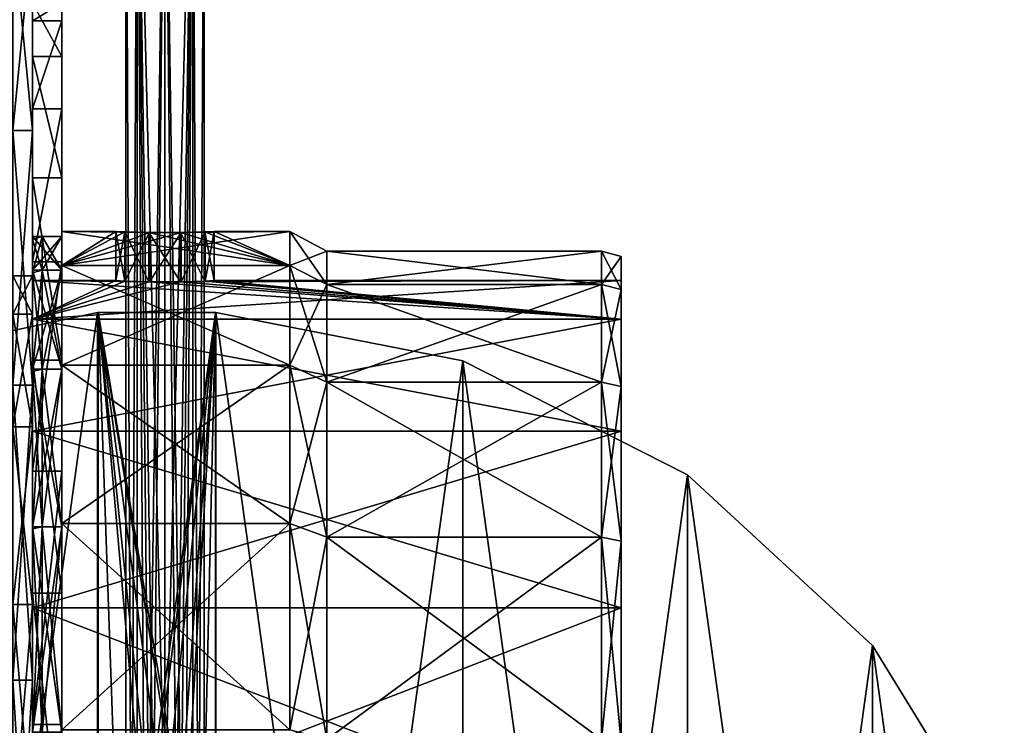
# Model space of a CAD drawing. Extents: x -1448 to 108, y -535 to 375.
# Tile 117 of 147: x 1 to 101, y 51 to 123. Entities that reach past the tile are written whole.
import ezdxf

# ---------------------------------------------------------------- set-up
doc = ezdxf.new("R2010")
doc.units = 0
doc.header["$LTSCALE"] = 33.374815
for name, color, linetype in [('101', 7, 'CONTINUOUS'), ('102', 7, 'CONTINUOUS'), ('103', 7, 'CONTINUOUS'), ('104', 7, 'CONTINUOUS'), ('105', 7, 'CONTINUOUS'), ('106', 7, 'CONTINUOUS'), ('107', 7, 'CONTINUOUS'), ('108', 7, 'CONTINUOUS'), ('109', 7, 'CONTINUOUS'), ('110', 7, 'CONTINUOUS'), ('111', 7, 'CONTINUOUS'), ('112', 7, 'CONTINUOUS'), ('113', 7, 'CONTINUOUS'), ('114', 7, 'CONTINUOUS'), ('115', 7, 'CONTINUOUS'), ('116', 7, 'CONTINUOUS'), ('117', 7, 'CONTINUOUS'), ('1174', 7, 'CONTINUOUS'), ('1175', 7, 'CONTINUOUS'), ('1177', 7, 'CONTINUOUS'), ('118', 7, 'CONTINUOUS'), ('119', 7, 'CONTINUOUS'), ('1198', 7, 'CONTINUOUS'), ('320', 7, 'CONTINUOUS'), ('321', 7, 'CONTINUOUS'), ('322', 7, 'CONTINUOUS'), ('323', 7, 'CONTINUOUS'), ('324', 7, 'CONTINUOUS'), ('325', 7, 'CONTINUOUS'), ('327', 7, 'CONTINUOUS'), ('328', 7, 'CONTINUOUS'), ('338', 7, 'CONTINUOUS'), ('339', 7, 'CONTINUOUS'), ('344', 7, 'CONTINUOUS'), ('346', 7, 'CONTINUOUS'), ('347', 7, 'CONTINUOUS'), ('348', 7, 'CONTINUOUS'), ('350', 7, 'CONTINUOUS')]:
    doc.layers.add(name, color=color, linetype=linetype)

msp = doc.modelspace()

# ---------------------------------------------------------------- linework, layer by layer
at = {"layer": '101', "color": 7, "linetype": 'CONTINUOUS'}
for points in [[(5, 98.04, -26.27), (5, 101.5), (28.24, 98.04, -26.27), (5, 98.04, -26.27)], [(28.24, 98.04, -26.27), (5, 101.5), (13.86, 101.39, -4.72), (28.24, 98.04, -26.27)], [(13.86, 101.39, -4.72), (5, 101.5), (11.41, 101.46, -2.88), (13.86, 101.39, -4.72)], [(11.41, 101.46, -2.88), (5, 101.5), (10.5, 101.5), (11.41, 101.46, -2.88)], [(17.08, 101.39, -4.74), (28.24, 98.04, -26.27), (13.86, 101.39, -4.72), (17.08, 101.39, -4.74)], [(19.57, 101.46, -2.91), (28.24, 98.04, -26.27), (17.08, 101.39, -4.74), (19.57, 101.46, -2.91)], [(20.5, 101.5), (28.24, 98.04, -26.27), (19.57, 101.46, -2.91), (20.5, 101.5)], [(28.24, 101.5), (28.24, 98.04, -26.27), (20.5, 101.5), (28.24, 101.5)], [(5, 87.9, -50.75), (5, 98.04, -26.27), (28.24, 87.9, -50.75), (5, 87.9, -50.75)], [(28.24, 87.9, -50.75), (5, 98.04, -26.27), (28.24, 98.04, -26.27), (28.24, 87.9, -50.75)], [(5, 71.77, -71.77), (5, 87.9, -50.75), (28.24, 71.77, -71.77), (5, 71.77, -71.77)], [(28.24, 71.77, -71.77), (5, 87.9, -50.75), (28.24, 87.9, -50.75), (28.24, 71.77, -71.77)], [(5, 50.75, -87.9), (5, 71.77, -71.77), (28.24, 50.75, -87.9), (5, 50.75, -87.9)], [(28.24, 50.75, -87.9), (5, 71.77, -71.77), (28.24, 71.77, -71.77), (28.24, 50.75, -87.9)]]:
    msp.add_3dface(points, dxfattribs=at)
at = {"layer": '102', "color": 7, "linetype": 'CONTINUOUS'}
for points in [[(2, 96.5), (2, 92.59, 27.19), (2, 100.73), (2, 96.5)], [(2, 96.5), (2, 100.73), (2, 97.3, -26.07), (2, 96.5)], [(2, 100.73), (2, 92.59, 27.19), (2, 97.3, 26.07), (2, 100.73)], [(2, 92.59, -27.19), (2, 96.5), (2, 97.3, -26.07), (2, 92.59, -27.19)], [(2, 87.24, -50.37), (2, 92.59, -27.19), (2, 97.3, -26.07), (2, 87.24, -50.37)], [(2, 97.3, 26.07), (2, 92.59, 27.19), (2, 87.24, 50.37), (2, 97.3, 26.07)], [(2, 81.18, -52.17), (2, 92.59, -27.19), (2, 87.24, -50.37), (2, 81.18, -52.17)], [(2, 92.59, 27.19), (2, 81.18, 52.17), (2, 87.24, 50.37), (2, 92.59, 27.19)], [(2, 71.23, -71.23), (2, 81.18, -52.17), (2, 87.24, -50.37), (2, 71.23, -71.23)], [(2, 87.24, 50.37), (2, 81.18, 52.17), (2, 71.23, 71.23), (2, 87.24, 50.37)], [(2, 63.19, -72.93), (2, 81.18, -52.17), (2, 71.23, -71.23), (2, 63.19, -72.93)], [(2, 81.18, 52.17), (2, 63.19, 72.93), (2, 71.23, 71.23), (2, 81.18, 52.17)], [(2, 50.37, -87.24), (2, 63.19, -72.93), (2, 71.23, -71.23), (2, 50.37, -87.24)], [(2, 71.23, 71.23), (2, 63.19, 72.93), (2, 50.37, 87.24), (2, 71.23, 71.23)], [(2, 40.09, -87.78), (2, 63.19, -72.93), (2, 50.37, -87.24), (2, 40.09, -87.78)], [(2, 63.19, 72.93), (2, 40.09, 87.78), (2, 50.37, 87.24), (2, 63.19, 72.93)]]:
    msp.add_3dface(points, dxfattribs=at)
at = {"layer": '103', "color": 7, "linetype": 'CONTINUOUS'}
for points in [[(2, 96.5), (2, 92.59, -27.19), (10.5, 96.5), (2, 96.5)], [(62, 96.5), (2, 92.59, -27.19), (62, 92.59, -27.19), (62, 96.5)], [(2, 92.59, -27.19), (62, 96.5), (17.08, 96.38, -4.74), (2, 92.59, -27.19)], [(10.5, 96.5), (2, 92.59, -27.19), (11.41, 96.46, -2.88), (10.5, 96.5)], [(11.41, 96.46, -2.88), (2, 92.59, -27.19), (13.86, 96.38, -4.72), (11.41, 96.46, -2.88)], [(13.86, 96.38, -4.72), (2, 92.59, -27.19), (17.08, 96.38, -4.74), (13.86, 96.38, -4.72)], [(17.08, 96.38, -4.74), (62, 96.5), (19.57, 96.46, -2.91), (17.08, 96.38, -4.74)], [(62, 96.5), (20.5, 96.5), (19.57, 96.46, -2.91), (62, 96.5)], [(2, 92.59, -27.19), (2, 81.18, -52.17), (62, 92.59, -27.19), (2, 92.59, -27.19)], [(62, 92.59, -27.19), (2, 81.18, -52.17), (62, 81.18, -52.17), (62, 92.59, -27.19)], [(2, 81.18, -52.17), (2, 63.19, -72.93), (62, 81.18, -52.17), (2, 81.18, -52.17)], [(62, 81.18, -52.17), (2, 63.19, -72.93), (62, 63.19, -72.93), (62, 81.18, -52.17)], [(2, 63.19, -72.93), (2, 40.09, -87.78), (62, 63.19, -72.93), (2, 63.19, -72.93)], [(62, 63.19, -72.93), (2, 40.09, -87.78), (62, 40.09, -87.78), (62, 63.19, -72.93)]]:
    msp.add_3dface(points, dxfattribs=at)
at = {"layer": '104', "color": 7, "linetype": 'CONTINUOUS'}
for points in [[(62, 96.5), (62, 92.59, -27.19), (62, 98.96), (62, 96.5)], [(62, 96.5), (62, 98.96), (62, 95.59, 25.61), (62, 96.5)], [(62, 98.96), (62, 92.59, -27.19), (62, 95.59, -25.61), (62, 98.96)], [(62, 92.59, 27.19), (62, 96.5), (62, 95.59, 25.61), (62, 92.59, 27.19)], [(62, 95.59, -25.61), (62, 92.59, -27.19), (62, 85.71, -49.48), (62, 95.59, -25.61)], [(62, 85.71, 49.48), (62, 92.59, 27.19), (62, 95.59, 25.61), (62, 85.71, 49.48)], [(62, 92.59, -27.19), (62, 81.18, -52.17), (62, 85.71, -49.48), (62, 92.59, -27.19)], [(62, 81.18, 52.17), (62, 92.59, 27.19), (62, 85.71, 49.48), (62, 81.18, 52.17)], [(62, 85.71, -49.48), (62, 81.18, -52.17), (62, 69.98, -69.98), (62, 85.71, -49.48)], [(62, 69.98, 69.98), (62, 81.18, 52.17), (62, 85.71, 49.48), (62, 69.98, 69.98)], [(62, 81.18, -52.17), (62, 63.19, -72.93), (62, 69.98, -69.98), (62, 81.18, -52.17)], [(62, 63.19, 72.93), (62, 81.18, 52.17), (62, 69.98, 69.98), (62, 63.19, 72.93)], [(62, 69.98, -69.98), (62, 63.19, -72.93), (62, 49.48, -85.71), (62, 69.98, -69.98)], [(62, 49.48, 85.71), (62, 63.19, 72.93), (62, 69.98, 69.98), (62, 49.48, 85.71)], [(62, 63.19, -72.93), (62, 40.09, -87.78), (62, 49.48, -85.71), (62, 63.19, -72.93)], [(62, 40.09, 87.78), (62, 63.19, 72.93), (62, 49.48, 85.71), (62, 40.09, 87.78)]]:
    msp.add_3dface(points, dxfattribs=at)
at = {"layer": '105', "color": 7, "linetype": 'CONTINUOUS'}
for points in [[(10.5, 101.5), (5, 101.5), (5, 98.04, 26.27), (10.5, 101.5)], [(5, 98.04, 26.27), (28.24, 101.5), (17.15, 101.39, 4.72), (5, 98.04, 26.27)], [(28.24, 101.5), (5, 98.04, 26.27), (28.24, 98.04, 26.27), (28.24, 101.5)], [(10.5, 101.5), (5, 98.04, 26.27), (11.43, 101.46, 2.91), (10.5, 101.5)], [(11.43, 101.46, 2.91), (5, 98.04, 26.27), (13.92, 101.39, 4.74), (11.43, 101.46, 2.91)], [(13.92, 101.39, 4.74), (5, 98.04, 26.27), (17.15, 101.39, 4.72), (13.92, 101.39, 4.74)], [(17.15, 101.39, 4.72), (28.24, 101.5), (19.59, 101.46, 2.88), (17.15, 101.39, 4.72)], [(28.24, 101.5), (20.5, 101.5), (19.59, 101.46, 2.88), (28.24, 101.5)], [(5, 98.04, 26.27), (5, 87.9, 50.75), (28.24, 98.04, 26.27), (5, 98.04, 26.27)], [(28.24, 98.04, 26.27), (5, 87.9, 50.75), (28.24, 87.9, 50.75), (28.24, 98.04, 26.27)], [(5, 87.9, 50.75), (5, 71.77, 71.77), (28.24, 87.9, 50.75), (5, 87.9, 50.75)], [(28.24, 87.9, 50.75), (5, 71.77, 71.77), (28.24, 71.77, 71.77), (28.24, 87.9, 50.75)], [(5, 71.77, 71.77), (5, 50.75, 87.9), (28.24, 71.77, 71.77), (5, 71.77, 71.77)], [(28.24, 71.77, 71.77), (5, 50.75, 87.9), (28.24, 50.75, 87.9), (28.24, 71.77, 71.77)]]:
    msp.add_3dface(points, dxfattribs=at)
at = {"layer": '106', "color": 7, "linetype": 'CONTINUOUS'}
for points in [[(2, 92.59, 27.19), (2, 96.5), (62, 92.59, 27.19), (2, 92.59, 27.19)], [(2, 96.5), (10.5, 96.5), (11.43, 96.46, 2.91), (2, 96.5)], [(62, 92.59, 27.19), (2, 96.5), (13.92, 96.38, 4.74), (62, 92.59, 27.19)], [(13.92, 96.38, 4.74), (2, 96.5), (11.43, 96.46, 2.91), (13.92, 96.38, 4.74)], [(17.15, 96.38, 4.72), (62, 92.59, 27.19), (13.92, 96.38, 4.74), (17.15, 96.38, 4.72)], [(19.59, 96.46, 2.88), (62, 92.59, 27.19), (17.15, 96.38, 4.72), (19.59, 96.46, 2.88)], [(20.5, 96.5), (62, 92.59, 27.19), (19.59, 96.46, 2.88), (20.5, 96.5)], [(20.5, 96.5), (62, 96.5), (62, 92.59, 27.19), (20.5, 96.5)], [(2, 81.18, 52.17), (2, 92.59, 27.19), (62, 81.18, 52.17), (2, 81.18, 52.17)], [(2, 92.59, 27.19), (62, 92.59, 27.19), (62, 81.18, 52.17), (2, 92.59, 27.19)], [(2, 63.19, 72.93), (2, 81.18, 52.17), (62, 63.19, 72.93), (2, 63.19, 72.93)], [(2, 81.18, 52.17), (62, 81.18, 52.17), (62, 63.19, 72.93), (2, 81.18, 52.17)], [(2, 40.09, 87.78), (2, 63.19, 72.93), (62, 40.09, 87.78), (2, 40.09, 87.78)], [(2, 63.19, 72.93), (62, 63.19, 72.93), (62, 40.09, 87.78), (2, 63.19, 72.93)]]:
    msp.add_3dface(points, dxfattribs=at)
at = {"layer": '107', "color": 7, "linetype": 'CONTINUOUS'}
for points in [[(32, 96.11, -25.75), (32, 99.5), (60, 96.11, -25.75), (32, 96.11, -25.75)], [(60, 96.11, -25.75), (32, 99.5), (60, 99.5), (60, 96.11, -25.75)], [(32, 86.17, -49.75), (32, 96.11, -25.75), (60, 86.17, -49.75), (32, 86.17, -49.75)], [(60, 86.17, -49.75), (32, 96.11, -25.75), (60, 96.11, -25.75), (60, 86.17, -49.75)], [(32, 70.36, -70.36), (32, 86.17, -49.75), (60, 70.36, -70.36), (32, 70.36, -70.36)], [(60, 70.36, -70.36), (32, 86.17, -49.75), (60, 86.17, -49.75), (60, 70.36, -70.36)], [(32, 49.75, -86.17), (32, 70.36, -70.36), (60, 49.75, -86.17), (32, 49.75, -86.17)], [(60, 49.75, -86.17), (32, 70.36, -70.36), (60, 70.36, -70.36), (60, 49.75, -86.17)]]:
    msp.add_3dface(points, dxfattribs=at)
at = {"layer": '108', "color": 7, "linetype": 'CONTINUOUS'}
for points in [[(62, 98.96), (62, 95.59, -25.61), (60, 99.5), (62, 98.96)], [(62, 95.59, -25.61), (60, 96.11, -25.75), (60, 99.5), (62, 95.59, -25.61)], [(62, 95.59, -25.61), (62, 85.71, -49.48), (60, 96.11, -25.75), (62, 95.59, -25.61)], [(62, 85.71, -49.48), (60, 86.17, -49.75), (60, 96.11, -25.75), (62, 85.71, -49.48)], [(62, 85.71, -49.48), (62, 69.98, -69.98), (60, 86.17, -49.75), (62, 85.71, -49.48)], [(62, 69.98, -69.98), (60, 70.36, -70.36), (60, 86.17, -49.75), (62, 69.98, -69.98)], [(62, 69.98, -69.98), (62, 49.48, -85.71), (60, 70.36, -70.36), (62, 69.98, -69.98)], [(62, 49.48, -85.71), (60, 49.75, -86.17), (60, 70.36, -70.36), (62, 49.48, -85.71)]]:
    msp.add_3dface(points, dxfattribs=at)
at = {"layer": '109', "color": 7, "linetype": 'CONTINUOUS'}
for points in [[(60, 99.5), (32, 99.5), (32, 96.11, 25.75), (60, 99.5)], [(60, 99.5), (32, 96.11, 25.75), (60, 96.11, 25.75), (60, 99.5)], [(32, 96.11, 25.75), (32, 86.17, 49.75), (60, 96.11, 25.75), (32, 96.11, 25.75)], [(60, 96.11, 25.75), (32, 86.17, 49.75), (60, 86.17, 49.75), (60, 96.11, 25.75)], [(32, 86.17, 49.75), (32, 70.36, 70.36), (60, 86.17, 49.75), (32, 86.17, 49.75)], [(60, 86.17, 49.75), (32, 70.36, 70.36), (60, 70.36, 70.36), (60, 86.17, 49.75)], [(32, 70.36, 70.36), (32, 49.75, 86.17), (60, 70.36, 70.36), (32, 70.36, 70.36)], [(60, 70.36, 70.36), (32, 49.75, 86.17), (60, 49.75, 86.17), (60, 70.36, 70.36)]]:
    msp.add_3dface(points, dxfattribs=at)
at = {"layer": '110', "color": 7, "linetype": 'CONTINUOUS'}
for points in [[(62, 98.96), (60, 99.5), (60, 96.11, 25.75), (62, 98.96)], [(62, 95.59, 25.61), (62, 98.96), (60, 96.11, 25.75), (62, 95.59, 25.61)], [(62, 95.59, 25.61), (60, 96.11, 25.75), (60, 86.17, 49.75), (62, 95.59, 25.61)], [(62, 85.71, 49.48), (62, 95.59, 25.61), (60, 86.17, 49.75), (62, 85.71, 49.48)], [(62, 85.71, 49.48), (60, 86.17, 49.75), (60, 70.36, 70.36), (62, 85.71, 49.48)], [(62, 69.98, 69.98), (62, 85.71, 49.48), (60, 70.36, 70.36), (62, 69.98, 69.98)], [(62, 69.98, 69.98), (60, 70.36, 70.36), (60, 49.75, 86.17), (62, 69.98, 69.98)], [(62, 49.48, 85.71), (62, 69.98, 69.98), (60, 49.75, 86.17), (62, 49.48, 85.71)]]:
    msp.add_3dface(points, dxfattribs=at)
at = {"layer": '111', "color": 7, "linetype": 'CONTINUOUS'}
for points in [[(10.5, 96.5), (10.5, 101.5), (11.43, 101.46, 2.91), (10.5, 96.5)], [(10.5, 96.5), (11.43, 101.46, 2.91), (11.43, 96.46, 2.91), (10.5, 96.5)], [(11.43, 101.46, 2.91), (13.92, 101.39, 4.74), (11.43, 96.46, 2.91), (11.43, 101.46, 2.91)], [(13.92, 101.39, 4.74), (13.92, 96.38, 4.74), (11.43, 96.46, 2.91), (13.92, 101.39, 4.74)], [(13.92, 101.39, 4.74), (17.15, 101.39, 4.72), (13.92, 96.38, 4.74), (13.92, 101.39, 4.74)], [(17.15, 101.39, 4.72), (17.15, 96.38, 4.72), (13.92, 96.38, 4.74), (17.15, 101.39, 4.72)], [(17.15, 101.39, 4.72), (19.59, 101.46, 2.88), (17.15, 96.38, 4.72), (17.15, 101.39, 4.72)], [(19.59, 101.46, 2.88), (19.59, 96.46, 2.88), (17.15, 96.38, 4.72), (19.59, 101.46, 2.88)], [(20.5, 101.5), (20.5, 96.5), (19.59, 96.46, 2.88), (20.5, 101.5)], [(19.59, 101.46, 2.88), (20.5, 101.5), (19.59, 96.46, 2.88), (19.59, 101.46, 2.88)]]:
    msp.add_3dface(points, dxfattribs=at)
at = {"layer": '112', "color": 7, "linetype": 'CONTINUOUS'}
for points in [[(11.41, 101.46, -2.88), (10.5, 101.5), (11.41, 96.46, -2.88), (11.41, 101.46, -2.88)], [(10.5, 101.5), (10.5, 96.5), (11.41, 96.46, -2.88), (10.5, 101.5)], [(13.86, 101.39, -4.72), (11.41, 101.46, -2.88), (13.86, 96.38, -4.72), (13.86, 101.39, -4.72)], [(11.41, 101.46, -2.88), (11.41, 96.46, -2.88), (13.86, 96.38, -4.72), (11.41, 101.46, -2.88)], [(17.08, 101.39, -4.74), (13.86, 101.39, -4.72), (17.08, 96.38, -4.74), (17.08, 101.39, -4.74)], [(13.86, 101.39, -4.72), (13.86, 96.38, -4.72), (17.08, 96.38, -4.74), (13.86, 101.39, -4.72)], [(19.57, 101.46, -2.91), (17.08, 101.39, -4.74), (19.57, 96.46, -2.91), (19.57, 101.46, -2.91)], [(17.08, 101.39, -4.74), (17.08, 96.38, -4.74), (19.57, 96.46, -2.91), (17.08, 101.39, -4.74)], [(20.5, 101.5), (19.57, 101.46, -2.91), (20.5, 96.5), (20.5, 101.5)], [(20.5, 96.5), (19.57, 101.46, -2.91), (19.57, 96.46, -2.91), (20.5, 96.5)]]:
    msp.add_3dface(points, dxfattribs=at)
at = {"layer": '113', "color": 7, "linetype": 'CONTINUOUS'}
for points in [[(28.24, 98.04, -26.27), (28.24, 101.5), (32, 96.11, -25.75), (28.24, 98.04, -26.27)], [(32, 96.11, -25.75), (28.24, 101.5), (32, 99.5), (32, 96.11, -25.75)], [(28.24, 87.9, -50.75), (28.24, 98.04, -26.27), (32, 86.17, -49.75), (28.24, 87.9, -50.75)], [(32, 86.17, -49.75), (28.24, 98.04, -26.27), (32, 96.11, -25.75), (32, 86.17, -49.75)], [(28.24, 71.77, -71.77), (28.24, 87.9, -50.75), (32, 70.36, -70.36), (28.24, 71.77, -71.77)], [(32, 70.36, -70.36), (28.24, 87.9, -50.75), (32, 86.17, -49.75), (32, 70.36, -70.36)], [(28.24, 50.75, -87.9), (28.24, 71.77, -71.77), (32, 49.75, -86.17), (28.24, 50.75, -87.9)], [(32, 49.75, -86.17), (28.24, 71.77, -71.77), (32, 70.36, -70.36), (32, 49.75, -86.17)]]:
    msp.add_3dface(points, dxfattribs=at)
at = {"layer": '114', "color": 7, "linetype": 'CONTINUOUS'}
for points in [[(28.24, 101.5), (28.24, 98.04, 26.27), (32, 99.5), (28.24, 101.5)], [(32, 99.5), (28.24, 98.04, 26.27), (32, 96.11, 25.75), (32, 99.5)], [(28.24, 98.04, 26.27), (28.24, 87.9, 50.75), (32, 96.11, 25.75), (28.24, 98.04, 26.27)], [(32, 96.11, 25.75), (28.24, 87.9, 50.75), (32, 86.17, 49.75), (32, 96.11, 25.75)], [(28.24, 87.9, 50.75), (28.24, 71.77, 71.77), (32, 86.17, 49.75), (28.24, 87.9, 50.75)], [(32, 86.17, 49.75), (28.24, 71.77, 71.77), (32, 70.36, 70.36), (32, 86.17, 49.75)], [(28.24, 71.77, 71.77), (28.24, 50.75, 87.9), (32, 70.36, 70.36), (28.24, 71.77, 71.77)], [(32, 70.36, 70.36), (28.24, 50.75, 87.9), (32, 49.75, 86.17), (32, 70.36, 70.36)]]:
    msp.add_3dface(points, dxfattribs=at)
at = {"layer": '115', "color": 7, "linetype": 'CONTINUOUS'}
for points in [[(3, 101), (3, 97.56, 26.14), (5, 101), (3, 101)], [(5, 101), (3, 97.56, 26.14), (5, 97.56, 26.14), (5, 101)], [(3, 97.56, 26.14), (3, 87.47, 50.5), (5, 97.56, 26.14), (3, 97.56, 26.14)], [(5, 97.56, 26.14), (3, 87.47, 50.5), (5, 87.47, 50.5), (5, 97.56, 26.14)], [(3, 87.47, 50.5), (3, 71.42, 71.42), (5, 87.47, 50.5), (3, 87.47, 50.5)], [(5, 87.47, 50.5), (3, 71.42, 71.42), (5, 71.42, 71.42), (5, 87.47, 50.5)], [(3, 71.42, 71.42), (3, 50.5, 87.47), (5, 71.42, 71.42), (3, 71.42, 71.42)], [(5, 71.42, 71.42), (3, 50.5, 87.47), (5, 50.5, 87.47), (5, 71.42, 71.42)]]:
    msp.add_3dface(points, dxfattribs=at)
at = {"layer": '116', "color": 7, "linetype": 'CONTINUOUS'}
for points in [[(5, 101.5), (5, 98.04, -26.27), (5, 101), (5, 101.5)], [(5, 98.04, 26.27), (5, 101.5), (5, 97.56, 26.14), (5, 98.04, 26.27)], [(5, 101.5), (5, 101), (5, 97.56, 26.14), (5, 101.5)], [(5, 101), (5, 98.04, -26.27), (5, 97.56, -26.14), (5, 101)], [(5, 98.04, -26.27), (5, 87.9, -50.75), (5, 87.47, -50.5), (5, 98.04, -26.27)], [(5, 97.56, -26.14), (5, 98.04, -26.27), (5, 87.47, -50.5), (5, 97.56, -26.14)], [(5, 87.9, 50.75), (5, 98.04, 26.27), (5, 87.47, 50.5), (5, 87.9, 50.75)], [(5, 98.04, 26.27), (5, 97.56, 26.14), (5, 87.47, 50.5), (5, 98.04, 26.27)], [(5, 87.9, -50.75), (5, 71.77, -71.77), (5, 71.42, -71.42), (5, 87.9, -50.75)], [(5, 87.47, -50.5), (5, 87.9, -50.75), (5, 71.42, -71.42), (5, 87.47, -50.5)], [(5, 71.77, 71.77), (5, 87.9, 50.75), (5, 71.42, 71.42), (5, 71.77, 71.77)], [(5, 87.9, 50.75), (5, 87.47, 50.5), (5, 71.42, 71.42), (5, 87.9, 50.75)], [(5, 71.77, -71.77), (5, 50.75, -87.9), (5, 50.5, -87.47), (5, 71.77, -71.77)], [(5, 71.42, -71.42), (5, 71.77, -71.77), (5, 50.5, -87.47), (5, 71.42, -71.42)], [(5, 50.75, 87.9), (5, 71.77, 71.77), (5, 50.5, 87.47), (5, 50.75, 87.9)], [(5, 71.77, 71.77), (5, 71.42, 71.42), (5, 50.5, 87.47), (5, 71.77, 71.77)]]:
    msp.add_3dface(points, dxfattribs=at)
at = {"layer": '117', "color": 7, "linetype": 'CONTINUOUS'}
for points in [[(3, 101), (5, 101), (5, 97.56, -26.14), (3, 101)], [(3, 101), (5, 97.56, -26.14), (3, 97.56, -26.14), (3, 101)], [(5, 97.56, -26.14), (5, 87.47, -50.5), (3, 97.56, -26.14), (5, 97.56, -26.14)], [(5, 87.47, -50.5), (3, 87.47, -50.5), (3, 97.56, -26.14), (5, 87.47, -50.5)], [(5, 87.47, -50.5), (5, 71.42, -71.42), (3, 87.47, -50.5), (5, 87.47, -50.5)], [(5, 71.42, -71.42), (3, 71.42, -71.42), (3, 87.47, -50.5), (5, 71.42, -71.42)], [(5, 71.42, -71.42), (5, 50.5, -87.47), (3, 71.42, -71.42), (5, 71.42, -71.42)], [(5, 50.5, -87.47), (3, 50.5, -87.47), (3, 71.42, -71.42), (5, 50.5, -87.47)]]:
    msp.add_3dface(points, dxfattribs=at)
at = {"layer": '1174', "color": 7, "linetype": 'CONTINUOUS'}
for points in [[(2, 111.8, -107.36), (2, 132.42, -80.56), (2, 111.8, 107.36), (2, 111.8, -107.36)], [(2, 132.42, -80.56), (2, 132.42, 80.56), (2, 111.8, 107.36), (2, 132.42, -80.56)], [(2, 97), (2, 111.8, -107.36), (2, 85.85, 129.05), (2, 97)], [(2, 111.8, -107.36), (2, 97), (2, 93.07, -27.33), (2, 111.8, -107.36)], [(2, 85.85, -129.05), (2, 111.8, -107.36), (2, 93.07, -27.33), (2, 85.85, -129.05)], [(2, 111.8, -107.36), (2, 111.8, 107.36), (2, 85.85, 129.05), (2, 111.8, -107.36)], [(2, 93.07, 27.33), (2, 97), (2, 85.85, 129.05), (2, 93.07, 27.33)], [(2, 81.6, 52.44), (2, 93.07, 27.33), (2, 85.85, 129.05), (2, 81.6, 52.44)], [(2, 85.85, -129.05), (2, 93.07, -27.33), (2, 81.6, -52.44), (2, 85.85, -129.05)], [(2, 81.6, 52.44), (2, 85.85, 129.05), (2, 55.82, 144.6), (2, 81.6, 52.44)], [(2, 55.82, -144.6), (2, 85.85, -129.05), (2, 63.52, -73.31), (2, 55.82, -144.6)], [(2, 85.85, -129.05), (2, 81.6, -52.44), (2, 63.52, -73.31), (2, 85.85, -129.05)], [(2, 63.52, 73.31), (2, 81.6, 52.44), (2, 55.82, 144.6), (2, 63.52, 73.31)], [(2, 40.29, 88.23), (2, 63.52, 73.31), (2, 55.82, 144.6), (2, 40.29, 88.23)], [(2, 55.82, -144.6), (2, 63.52, -73.31), (2, 40.29, -88.23), (2, 55.82, -144.6)], [(2, 40.29, 88.23), (2, 55.82, 144.6), (2, 23.13, 153.26), (2, 40.29, 88.23)], [(2, 23.13, -153.26), (2, 55.82, -144.6), (2, 40.29, -88.23), (2, 23.13, -153.26)]]:
    msp.add_3dface(points, dxfattribs=at)
at = {"layer": '1175', "color": 7, "linetype": 'CONTINUOUS'}
for points in [[(0, 93.07, 27.33), (0, 97), (2, 93.07, 27.33), (0, 93.07, 27.33)], [(2, 93.07, 27.33), (0, 97), (2, 97), (2, 93.07, 27.33)], [(0, 81.6, 52.44), (0, 93.07, 27.33), (2, 81.6, 52.44), (0, 81.6, 52.44)], [(2, 81.6, 52.44), (0, 93.07, 27.33), (2, 93.07, 27.33), (2, 81.6, 52.44)], [(0, 63.52, 73.31), (0, 81.6, 52.44), (2, 63.52, 73.31), (0, 63.52, 73.31)], [(2, 63.52, 73.31), (0, 81.6, 52.44), (2, 81.6, 52.44), (2, 63.52, 73.31)], [(0, 40.29, 88.23), (0, 63.52, 73.31), (2, 40.29, 88.23), (0, 40.29, 88.23)], [(2, 40.29, 88.23), (0, 63.52, 73.31), (2, 63.52, 73.31), (2, 40.29, 88.23)]]:
    msp.add_3dface(points, dxfattribs=at)
at = {"layer": '1177', "color": 7, "linetype": 'CONTINUOUS'}
for points in [[(0, 111.8, -107.36), (0, 132.42, -80.56), (2, 111.8, -107.36), (0, 111.8, -107.36)], [(2, 111.8, -107.36), (0, 132.42, -80.56), (2, 132.42, -80.56), (2, 111.8, -107.36)], [(0, 132.42, 80.56), (0, 111.8, 107.36), (2, 132.42, 80.56), (0, 132.42, 80.56)], [(2, 132.42, 80.56), (0, 111.8, 107.36), (2, 111.8, 107.36), (2, 132.42, 80.56)], [(0, 85.85, -129.05), (0, 111.8, -107.36), (2, 85.85, -129.05), (0, 85.85, -129.05)], [(2, 85.85, -129.05), (0, 111.8, -107.36), (2, 111.8, -107.36), (2, 85.85, -129.05)], [(0, 111.8, 107.36), (0, 85.85, 129.05), (2, 111.8, 107.36), (0, 111.8, 107.36)], [(2, 111.8, 107.36), (0, 85.85, 129.05), (2, 85.85, 129.05), (2, 111.8, 107.36)], [(0, 55.82, -144.6), (0, 85.85, -129.05), (2, 55.82, -144.6), (0, 55.82, -144.6)], [(2, 55.82, -144.6), (0, 85.85, -129.05), (2, 85.85, -129.05), (2, 55.82, -144.6)], [(0, 85.85, 129.05), (0, 55.82, 144.6), (2, 85.85, 129.05), (0, 85.85, 129.05)], [(2, 85.85, 129.05), (0, 55.82, 144.6), (2, 55.82, 144.6), (2, 85.85, 129.05)], [(0, 23.13, -153.26), (0, 55.82, -144.6), (2, 23.13, -153.26), (0, 23.13, -153.26)], [(2, 23.13, -153.26), (0, 55.82, -144.6), (2, 55.82, -144.6), (2, 23.13, -153.26)], [(0, 55.82, 144.6), (0, 23.13, 153.26), (2, 55.82, 144.6), (0, 55.82, 144.6)], [(2, 55.82, 144.6), (0, 23.13, 153.26), (2, 23.13, 153.26), (2, 55.82, 144.6)]]:
    msp.add_3dface(points, dxfattribs=at)
at = {"layer": '118', "color": 7, "linetype": 'CONTINUOUS'}
for points in [[(2, 100.73), (2, 97.3, 26.07), (3, 101), (2, 100.73)], [(3, 101), (2, 97.3, 26.07), (3, 97.56, 26.14), (3, 101)], [(2, 97.3, 26.07), (2, 87.24, 50.37), (3, 97.56, 26.14), (2, 97.3, 26.07)], [(3, 97.56, 26.14), (2, 87.24, 50.37), (3, 87.47, 50.5), (3, 97.56, 26.14)], [(2, 87.24, 50.37), (2, 71.23, 71.23), (3, 87.47, 50.5), (2, 87.24, 50.37)], [(3, 87.47, 50.5), (2, 71.23, 71.23), (3, 71.42, 71.42), (3, 87.47, 50.5)], [(2, 71.23, 71.23), (2, 50.37, 87.24), (3, 71.42, 71.42), (2, 71.23, 71.23)], [(3, 71.42, 71.42), (2, 50.37, 87.24), (3, 50.5, 87.47), (3, 71.42, 71.42)]]:
    msp.add_3dface(points, dxfattribs=at)
at = {"layer": '119', "color": 7, "linetype": 'CONTINUOUS'}
for points in [[(2, 100.73), (3, 101), (3, 97.56, -26.14), (2, 100.73)], [(2, 97.3, -26.07), (2, 100.73), (3, 97.56, -26.14), (2, 97.3, -26.07)], [(3, 87.47, -50.5), (2, 97.3, -26.07), (3, 97.56, -26.14), (3, 87.47, -50.5)], [(2, 87.24, -50.37), (2, 97.3, -26.07), (3, 87.47, -50.5), (2, 87.24, -50.37)], [(3, 71.42, -71.42), (2, 87.24, -50.37), (3, 87.47, -50.5), (3, 71.42, -71.42)], [(2, 71.23, -71.23), (2, 87.24, -50.37), (3, 71.42, -71.42), (2, 71.23, -71.23)], [(3, 50.5, -87.47), (2, 71.23, -71.23), (3, 71.42, -71.42), (3, 50.5, -87.47)], [(2, 50.37, -87.24), (2, 71.23, -71.23), (3, 50.5, -87.47), (2, 50.37, -87.24)]]:
    msp.add_3dface(points, dxfattribs=at)
at = {"layer": '1198', "color": 7, "linetype": 'CONTINUOUS'}
for points in [[(0, 97), (0, 93.07, -27.33), (2, 97), (0, 97)], [(2, 97), (0, 93.07, -27.33), (2, 93.07, -27.33), (2, 97)], [(0, 93.07, -27.33), (0, 81.6, -52.44), (2, 93.07, -27.33), (0, 93.07, -27.33)], [(2, 93.07, -27.33), (0, 81.6, -52.44), (2, 81.6, -52.44), (2, 93.07, -27.33)], [(0, 81.6, -52.44), (0, 63.52, -73.31), (2, 81.6, -52.44), (0, 81.6, -52.44)], [(2, 81.6, -52.44), (0, 63.52, -73.31), (2, 63.52, -73.31), (2, 81.6, -52.44)], [(0, 63.52, -73.31), (0, 40.29, -88.23), (2, 63.52, -73.31), (0, 63.52, -73.31)], [(2, 63.52, -73.31), (0, 40.29, -88.23), (2, 40.29, -88.23), (2, 63.52, -73.31)]]:
    msp.add_3dface(points, dxfattribs=at)
at = {"layer": '320', "linetype": 'CONTINUOUS'}
for points in [[(2, 97.56, 26.14), (2, 87.47, 50.5), (2, 124.77, -7.55), (2, 97.56, 26.14)], [(2, 124.77, -7.55), (2, 87.47, 50.5), (2, 122.95, 22.53), (2, 124.77, -7.55)], [(2, 101), (2, 97.56, 26.14), (2, 124.77, -7.55), (2, 101)], [(2, 119.34, -37.19), (2, 101), (2, 124.77, -7.55), (2, 119.34, -37.19)], [(2, 87.47, 50.5), (2, 71.42, 71.42), (2, 122.95, 22.53), (2, 87.47, 50.5)], [(2, 122.95, 22.53), (2, 71.42, 71.42), (2, 22.53, 122.95), (2, 122.95, 22.53)], [(2, 113.99, 51.3), (2, 122.95, 22.53), (2, 51.3, 113.99), (2, 113.99, 51.3)], [(2, 51.3, 113.99), (2, 122.95, 22.53), (2, 22.53, 122.95), (2, 51.3, 113.99)], [(2, 97.56, -26.14), (2, 101), (2, 119.34, -37.19), (2, 97.56, -26.14)], [(2, 106.97, -64.67), (2, 97.56, -26.14), (2, 119.34, -37.19), (2, 106.97, -64.67)], [(2, 98.4, 77.09), (2, 113.99, 51.3), (2, 77.09, 98.4), (2, 98.4, 77.09)], [(2, 77.09, 98.4), (2, 113.99, 51.3), (2, 51.3, 113.99), (2, 77.09, 98.4)], [(2, 87.47, -50.5), (2, 97.56, -26.14), (2, 106.97, -64.67), (2, 87.47, -50.5)], [(2, 88.39, -88.39), (2, 87.47, -50.5), (2, 106.97, -64.67), (2, 88.39, -88.39)], [(2, 71.42, -71.42), (2, 87.47, -50.5), (2, 88.39, -88.39), (2, 71.42, -71.42)], [(2, 64.67, -106.97), (2, 71.42, -71.42), (2, 88.39, -88.39), (2, 64.67, -106.97)], [(2, 71.42, 71.42), (2, 50.5, 87.47), (2, 22.53, 122.95), (2, 71.42, 71.42)], [(2, 50.5, -87.47), (2, 71.42, -71.42), (2, 64.67, -106.97), (2, 50.5, -87.47)], [(2, 26.14, -97.56), (2, 50.5, -87.47), (2, 64.67, -106.97), (2, 26.14, -97.56)], [(2, 37.19, -119.34), (2, 26.14, -97.56), (2, 64.67, -106.97), (2, 37.19, -119.34)]]:
    msp.add_3dface(points, dxfattribs=at)
at = {"layer": '321', "linetype": 'CONTINUOUS'}
for points in [[(5, 97.56, 26.14), (5, 101), (5, 124.77, -7.55), (5, 97.56, 26.14)], [(5, 124.77, -7.55), (5, 101), (5, 119.34, -37.19), (5, 124.77, -7.55)], [(5, 122.95, 22.53), (5, 97.56, 26.14), (5, 124.77, -7.55), (5, 122.95, 22.53)], [(5, 87.47, 50.5), (5, 97.56, 26.14), (5, 122.95, 22.53), (5, 87.47, 50.5)], [(5, 71.42, 71.42), (5, 87.47, 50.5), (5, 122.95, 22.53), (5, 71.42, 71.42)], [(5, 22.53, 122.95), (5, 71.42, 71.42), (5, 122.95, 22.53), (5, 22.53, 122.95)], [(5, 113.99, 51.3), (5, 22.53, 122.95), (5, 122.95, 22.53), (5, 113.99, 51.3)], [(5, 101), (5, 97.56, -26.14), (5, 119.34, -37.19), (5, 101)], [(5, 119.34, -37.19), (5, 97.56, -26.14), (5, 106.97, -64.67), (5, 119.34, -37.19)], [(5, 51.3, 113.99), (5, 22.53, 122.95), (5, 113.99, 51.3), (5, 51.3, 113.99)], [(5, 98.4, 77.09), (5, 51.3, 113.99), (5, 113.99, 51.3), (5, 98.4, 77.09)], [(5, 87.47, -50.5), (5, 71.42, -71.42), (5, 106.97, -64.67), (5, 87.47, -50.5)], [(5, 106.97, -64.67), (5, 71.42, -71.42), (5, 88.39, -88.39), (5, 106.97, -64.67)], [(5, 97.56, -26.14), (5, 87.47, -50.5), (5, 106.97, -64.67), (5, 97.56, -26.14)], [(5, 77.09, 98.4), (5, 51.3, 113.99), (5, 98.4, 77.09), (5, 77.09, 98.4)], [(5, 71.42, -71.42), (5, 50.5, -87.47), (5, 88.39, -88.39), (5, 71.42, -71.42)], [(5, 88.39, -88.39), (5, 50.5, -87.47), (5, 64.67, -106.97), (5, 88.39, -88.39)], [(5, 50.5, 87.47), (5, 71.42, 71.42), (5, 22.53, 122.95), (5, 50.5, 87.47)], [(5, 50.5, -87.47), (5, 26.14, -97.56), (5, 64.67, -106.97), (5, 50.5, -87.47)], [(5, 64.67, -106.97), (5, 26.14, -97.56), (5, 37.19, -119.34), (5, 64.67, -106.97)]]:
    msp.add_3dface(points, dxfattribs=at)
at = {"layer": '322', "linetype": 'CONTINUOUS'}
for points in [[(2, 97.56, 26.14), (2, 101), (5, 97.56, 26.14), (2, 97.56, 26.14)], [(2, 101), (2, 97.56, -26.14), (5, 101), (2, 101)], [(2, 101), (5, 101), (5, 97.56, 26.14), (2, 101)], [(2, 97.56, -26.14), (5, 97.56, -26.14), (5, 101), (2, 97.56, -26.14)], [(2, 87.47, 50.5), (2, 97.56, 26.14), (5, 87.47, 50.5), (2, 87.47, 50.5)], [(2, 97.56, 26.14), (5, 97.56, 26.14), (5, 87.47, 50.5), (2, 97.56, 26.14)], [(2, 97.56, -26.14), (2, 87.47, -50.5), (5, 97.56, -26.14), (2, 97.56, -26.14)], [(2, 87.47, -50.5), (5, 87.47, -50.5), (5, 97.56, -26.14), (2, 87.47, -50.5)], [(2, 71.42, 71.42), (2, 87.47, 50.5), (5, 71.42, 71.42), (2, 71.42, 71.42)], [(2, 87.47, 50.5), (5, 87.47, 50.5), (5, 71.42, 71.42), (2, 87.47, 50.5)], [(2, 87.47, -50.5), (2, 71.42, -71.42), (5, 87.47, -50.5), (2, 87.47, -50.5)], [(2, 71.42, -71.42), (5, 71.42, -71.42), (5, 87.47, -50.5), (2, 71.42, -71.42)], [(2, 50.5, 87.47), (2, 71.42, 71.42), (5, 50.5, 87.47), (2, 50.5, 87.47)], [(2, 71.42, 71.42), (5, 71.42, 71.42), (5, 50.5, 87.47), (2, 71.42, 71.42)]]:
    msp.add_3dface(points, dxfattribs=at)
at = {"layer": '323', "linetype": 'CONTINUOUS'}
for points in [[(2, 71.42, -71.42), (2, 50.5, -87.47), (5, 71.42, -71.42), (2, 71.42, -71.42)], [(2, 50.5, -87.47), (5, 50.5, -87.47), (5, 71.42, -71.42), (2, 50.5, -87.47)]]:
    msp.add_3dface(points, dxfattribs=at)
at = {"layer": '324', "linetype": 'CONTINUOUS'}
for points in [[(2, 64.67, -106.97), (2, 88.39, -88.39), (5, 64.67, -106.97), (2, 64.67, -106.97)], [(2, 88.39, -88.39), (5, 88.39, -88.39), (5, 64.67, -106.97), (2, 88.39, -88.39)], [(2, 37.19, -119.34), (2, 64.67, -106.97), (5, 37.19, -119.34), (2, 37.19, -119.34)], [(2, 64.67, -106.97), (5, 64.67, -106.97), (5, 37.19, -119.34), (2, 64.67, -106.97)]]:
    msp.add_3dface(points, dxfattribs=at)
at = {"layer": '325', "linetype": 'CONTINUOUS'}
for points in [[(2, 119.34, -37.19), (2, 124.77, -7.55), (5, 119.34, -37.19), (2, 119.34, -37.19)], [(2, 124.77, -7.55), (2, 122.95, 22.53), (5, 124.77, -7.55), (2, 124.77, -7.55)], [(2, 124.77, -7.55), (5, 124.77, -7.55), (5, 119.34, -37.19), (2, 124.77, -7.55)], [(2, 122.95, 22.53), (5, 122.95, 22.53), (5, 124.77, -7.55), (2, 122.95, 22.53)], [(2, 122.95, 22.53), (2, 113.99, 51.3), (5, 122.95, 22.53), (2, 122.95, 22.53)], [(2, 113.99, 51.3), (5, 113.99, 51.3), (5, 122.95, 22.53), (2, 113.99, 51.3)], [(2, 106.97, -64.67), (2, 119.34, -37.19), (5, 106.97, -64.67), (2, 106.97, -64.67)], [(2, 119.34, -37.19), (5, 119.34, -37.19), (5, 106.97, -64.67), (2, 119.34, -37.19)], [(2, 113.99, 51.3), (2, 98.4, 77.09), (5, 113.99, 51.3), (2, 113.99, 51.3)], [(2, 98.4, 77.09), (5, 98.4, 77.09), (5, 113.99, 51.3), (2, 98.4, 77.09)], [(2, 88.39, -88.39), (2, 106.97, -64.67), (5, 88.39, -88.39), (2, 88.39, -88.39)], [(2, 106.97, -64.67), (5, 106.97, -64.67), (5, 88.39, -88.39), (2, 106.97, -64.67)], [(2, 98.4, 77.09), (2, 77.09, 98.4), (5, 98.4, 77.09), (2, 98.4, 77.09)], [(2, 77.09, 98.4), (5, 77.09, 98.4), (5, 98.4, 77.09), (2, 77.09, 98.4)], [(2, 77.09, 98.4), (2, 51.3, 113.99), (5, 77.09, 98.4), (2, 77.09, 98.4)], [(2, 51.3, 113.99), (5, 51.3, 113.99), (5, 77.09, 98.4), (2, 51.3, 113.99)], [(2, 51.3, 113.99), (2, 22.53, 122.95), (5, 51.3, 113.99), (2, 51.3, 113.99)], [(2, 22.53, 122.95), (5, 22.53, 122.95), (5, 51.3, 113.99), (2, 22.53, 122.95)]]:
    msp.add_3dface(points, dxfattribs=at)
at = {"layer": '327', "color": 7, "linetype": 'CONTINUOUS'}
for points in [[(12.67, 154.5, -2.83), (13.85, 40, -3.64), (12.67, -104.5, -2.83), (12.67, 154.5, -2.83)], [(13.85, 40, -3.64), (12.67, 154.5, -2.83), (15.5, 154.5, -4), (13.85, 40, -3.64)], [(14.33, 41.17, -3.83), (13.85, 40, -3.64), (15.5, 154.5, -4), (14.33, 41.17, -3.83)], [(15.5, 41.65, -4), (14.33, 41.17, -3.83), (15.5, 154.5, -4), (15.5, 41.65, -4)], [(16.67, 41.17, -3.83), (15.5, 41.65, -4), (18.33, 154.5, -2.83), (16.67, 41.17, -3.83)], [(18.33, 154.5, -2.83), (15.5, 41.65, -4), (15.5, 154.5, -4), (18.33, 154.5, -2.83)], [(17.15, 40, -3.64), (16.67, 41.17, -3.83), (18.33, 154.5, -2.83), (17.15, 40, -3.64)], [(17.15, -40, -3.64), (17.15, 40, -3.64), (18.33, 154.5, -2.83), (17.15, -40, -3.64)], [(18.33, -104.5, -2.83), (17.15, -40, -3.64), (18.33, 154.5, -2.83), (18.33, -104.5, -2.83)], [(19.5, -104.5, 0), (18.33, -104.5, -2.83), (19.5, 154.5, 0), (19.5, -104.5, 0)], [(19.5, 154.5, 0), (18.33, -104.5, -2.83), (18.33, 154.5, -2.83), (19.5, 154.5, 0)], [(18.33, -104.5, 2.83), (19.5, -104.5, 0), (18.33, 154.5, 2.83), (18.33, -104.5, 2.83)], [(18.33, 154.5, 2.83), (19.5, -104.5, 0), (19.5, 154.5, 0), (18.33, 154.5, 2.83)]]:
    msp.add_3dface(points, dxfattribs=at)
at = {"layer": '328', "color": 7, "linetype": 'CONTINUOUS'}
for points in [[(12.67, 154.5, -2.83), (12.67, -104.5, -2.83), (11.5, -104.5, 0), (12.67, 154.5, -2.83)], [(12.67, 154.5, -2.83), (11.5, -104.5, 0), (11.5, 154.5, 0), (12.67, 154.5, -2.83)], [(11.5, -104.5, 0), (12.67, -104.5, 2.83), (11.5, 154.5, 0), (11.5, -104.5, 0)], [(11.5, 154.5, 0), (12.67, -104.5, 2.83), (12.67, 154.5, 2.83), (11.5, 154.5, 0)], [(14.34, 41.17, 3.83), (15.5, 41.65, 4), (12.67, 154.5, 2.83), (14.34, 41.17, 3.83)], [(12.67, 154.5, 2.83), (15.5, 41.65, 4), (15.5, 154.5, 4), (12.67, 154.5, 2.83)], [(13.85, 40, 3.64), (14.34, 41.17, 3.83), (12.67, 154.5, 2.83), (13.85, 40, 3.64)], [(13.85, -40, 3.64), (13.85, 40, 3.64), (12.67, 154.5, 2.83), (13.85, -40, 3.64)], [(12.67, -104.5, 2.83), (13.85, -40, 3.64), (12.67, 154.5, 2.83), (12.67, -104.5, 2.83)], [(17.15, 40, 3.64), (18.33, 154.5, 2.83), (15.5, 154.5, 4), (17.15, 40, 3.64)], [(16.66, 41.17, 3.83), (17.15, 40, 3.64), (15.5, 154.5, 4), (16.66, 41.17, 3.83)], [(15.5, 41.65, 4), (16.66, 41.17, 3.83), (15.5, 154.5, 4), (15.5, 41.65, 4)], [(18.33, -104.5, 2.83), (18.33, 154.5, 2.83), (17.15, 40, 3.64), (18.33, -104.5, 2.83)]]:
    msp.add_3dface(points, dxfattribs=at)
at = {"layer": '338', "color": 7, "linetype": 'CONTINUOUS'}
for points in [[(-16.19, 87.97, 4), (8.63, 93.25, 4), (-16.19, -87.97, 4), (-16.19, 87.97, 4)], [(-16.19, -87.97, 4), (8.63, 93.25, 4), (8.63, -93.25, 4), (-16.19, -87.97, 4)], [(8.63, -93.25, 4), (8.63, 93.25, 4), (8.67, 93.25, 4), (8.63, -93.25, 4)], [(8.67, -93.25, 4), (8.63, -93.25, 4), (8.67, 93.25, 4), (8.67, -93.25, 4)], [(8.7, -93.25, 4), (8.67, -93.25, 4), (8.7, 93.25, 4), (8.7, -93.25, 4)], [(8.7, 93.25, 4), (8.67, -93.25, 4), (8.67, 93.25, 4), (8.7, 93.25, 4)], [(13.4, 40, 4), (8.7, -93.25, 4), (8.7, 93.25, 4), (13.4, 40, 4)], [(20.64, 93.25, 4), (13.4, 40, 4), (8.7, 93.25, 4), (20.64, 93.25, 4)], [(14.02, 41.49, 4), (13.4, 40, 4), (20.64, 93.25, 4), (14.02, 41.49, 4)], [(15.5, 42.1, 4), (14.02, 41.49, 4), (20.64, 93.25, 4), (15.5, 42.1, 4)], [(16.98, 41.49, 4), (15.5, 42.1, 4), (20.64, 93.25, 4), (16.98, 41.49, 4)], [(17.6, 40, 4), (16.98, 41.49, 4), (20.64, 93.25, 4), (17.6, 40, 4)], [(17.6, -40, 4), (17.6, 40, 4), (20.64, 93.25, 4), (17.6, -40, 4)], [(20.64, -93.25, 4), (17.6, -40, 4), (20.64, 93.25, 4), (20.64, -93.25, 4)], [(20.67, -93.25, 4), (20.64, -93.25, 4), (20.67, 93.25, 4), (20.67, -93.25, 4)], [(20.67, 93.25, 4), (20.64, -93.25, 4), (20.64, 93.25, 4), (20.67, 93.25, 4)], [(20.7, -93.25, 4), (20.67, -93.25, 4), (20.7, 93.25, 4), (20.7, -93.25, 4)], [(20.7, 93.25, 4), (20.67, -93.25, 4), (20.67, 93.25, 4), (20.7, 93.25, 4)], [(45.86, 88.32, 4), (20.7, -93.25, 4), (20.7, 93.25, 4), (45.86, 88.32, 4)], [(45.86, -88.32, 4), (20.7, -93.25, 4), (45.86, 88.32, 4), (45.86, -88.32, 4)], [(68.74, 76.73, 4), (45.86, -88.32, 4), (45.86, 88.32, 4), (68.74, 76.73, 4)], [(68.74, -76.73, 4), (45.86, -88.32, 4), (68.74, 76.73, 4), (68.74, -76.73, 4)], [(87.61, 59.35, 4), (68.74, -76.73, 4), (68.74, 76.73, 4), (87.61, 59.35, 4)], [(87.61, -59.35, 4), (68.74, -76.73, 4), (87.61, 59.35, 4), (87.61, -59.35, 4)], [(101.03, 37.5, 4), (87.61, -59.35, 4), (87.61, 59.35, 4), (101.03, 37.5, 4)]]:
    msp.add_3dface(points, dxfattribs=at)
at = {"layer": '339', "color": 7, "linetype": 'CONTINUOUS'}
for points in [[(8.63, 93.25, 5), (-16.19, 87.97, 5), (8.63, -93.25, 5), (8.63, 93.25, 5)], [(8.63, 93.25, 5), (8.63, -93.25, 5), (8.67, -93.25, 5), (8.63, 93.25, 5)], [(8.67, 93.25, 5), (8.63, 93.25, 5), (8.67, -93.25, 5), (8.67, 93.25, 5)], [(8.7, -93.25, 5), (8.7, 93.25, 5), (8.67, 93.25, 5), (8.7, -93.25, 5)], [(8.7, -93.25, 5), (8.67, 93.25, 5), (8.67, -93.25, 5), (8.7, -93.25, 5)], [(8.7, 93.25, 5), (8.7, -93.25, 5), (13.4, -40, 5), (8.7, 93.25, 5)], [(20.64, 93.25, 5), (8.7, 93.25, 5), (17.6, 40, 5), (20.64, 93.25, 5)], [(8.7, 93.25, 5), (13.4, 40, 5), (14.02, 41.49, 5), (8.7, 93.25, 5)], [(13.4, 40, 5), (8.7, 93.25, 5), (13.4, -40, 5), (13.4, 40, 5)], [(17.6, 40, 5), (8.7, 93.25, 5), (16.98, 41.49, 5), (17.6, 40, 5)], [(16.98, 41.49, 5), (8.7, 93.25, 5), (15.5, 42.1, 5), (16.98, 41.49, 5)], [(15.5, 42.1, 5), (8.7, 93.25, 5), (14.02, 41.49, 5), (15.5, 42.1, 5)], [(20.64, -93.25, 5), (20.64, 93.25, 5), (17.6, 40, 5), (20.64, -93.25, 5)], [(20.64, 93.25, 5), (20.64, -93.25, 5), (20.67, -93.25, 5), (20.64, 93.25, 5)], [(20.67, 93.25, 5), (20.64, 93.25, 5), (20.67, -93.25, 5), (20.67, 93.25, 5)], [(20.7, -93.25, 5), (20.7, 93.25, 5), (20.67, 93.25, 5), (20.7, -93.25, 5)], [(20.7, -93.25, 5), (20.67, 93.25, 5), (20.67, -93.25, 5), (20.7, -93.25, 5)], [(20.7, -93.25, 5), (45.86, -88.32, 5), (20.7, 93.25, 5), (20.7, -93.25, 5)], [(45.86, -88.32, 5), (45.86, 88.32, 5), (20.7, 93.25, 5), (45.86, -88.32, 5)], [(45.86, -88.32, 5), (68.74, -76.73, 5), (45.86, 88.32, 5), (45.86, -88.32, 5)], [(68.74, -76.73, 5), (68.74, 76.73, 5), (45.86, 88.32, 5), (68.74, -76.73, 5)], [(-16.19, 87.97, 5), (-16.19, -87.97, 5), (8.63, -93.25, 5), (-16.19, 87.97, 5)], [(68.74, -76.73, 5), (87.61, -59.35, 5), (68.74, 76.73, 5), (68.74, -76.73, 5)], [(87.61, -59.35, 5), (87.61, 59.35, 5), (68.74, 76.73, 5), (87.61, -59.35, 5)], [(87.61, -59.35, 5), (101.03, -37.5, 5), (87.61, 59.35, 5), (87.61, -59.35, 5)], [(101.03, -37.5, 5), (101.03, 37.5, 5), (87.61, 59.35, 5), (101.03, -37.5, 5)]]:
    msp.add_3dface(points, dxfattribs=at)
at = {"layer": '344', "color": 7, "linetype": 'CONTINUOUS'}
for points in [[(8.63, 93.25, 4), (-16.19, 87.97, 4), (8.63, 93.25, 5), (8.63, 93.25, 4)], [(8.63, 93.25, 5), (-16.19, 87.97, 4), (-16.19, 87.97, 5), (8.63, 93.25, 5)]]:
    msp.add_3dface(points, dxfattribs=at)
at = {"layer": '346', "color": 7, "linetype": 'CONTINUOUS'}
for points in [[(45.86, 88.32, 4), (20.7, 93.25, 4), (45.86, 88.32, 5), (45.86, 88.32, 4)], [(45.86, 88.32, 5), (20.7, 93.25, 4), (20.7, 93.25, 5), (45.86, 88.32, 5)], [(68.74, 76.73, 4), (45.86, 88.32, 4), (68.74, 76.73, 5), (68.74, 76.73, 4)], [(68.74, 76.73, 5), (45.86, 88.32, 4), (45.86, 88.32, 5), (68.74, 76.73, 5)], [(87.61, 59.35, 4), (68.74, 76.73, 4), (87.61, 59.35, 5), (87.61, 59.35, 4)], [(87.61, 59.35, 5), (68.74, 76.73, 4), (68.74, 76.73, 5), (87.61, 59.35, 5)], [(101.03, 37.5, 4), (87.61, 59.35, 4), (101.03, 37.5, 5), (101.03, 37.5, 4)], [(101.03, 37.5, 5), (87.61, 59.35, 4), (87.61, 59.35, 5), (101.03, 37.5, 5)]]:
    msp.add_3dface(points, dxfattribs=at)
at = {"layer": '347', "color": 7, "linetype": 'CONTINUOUS'}
for points in [[(20.64, 93.25, 4), (8.7, 93.25, 4), (20.64, 93.25, 5), (20.64, 93.25, 4)], [(20.64, 93.25, 5), (8.7, 93.25, 4), (8.7, 93.25, 5), (20.64, 93.25, 5)]]:
    msp.add_3dface(points, dxfattribs=at)
at = {"layer": '348', "color": 7, "linetype": 'CONTINUOUS'}
for points in [[(20.67, 93.25, 4), (20.64, 93.25, 4), (20.67, 93.25, 5), (20.67, 93.25, 4)], [(20.64, 93.25, 4), (20.64, 93.25, 5), (20.67, 93.25, 5), (20.64, 93.25, 4)], [(20.7, 93.25, 4), (20.67, 93.25, 4), (20.7, 93.25, 5), (20.7, 93.25, 4)], [(20.7, 93.25, 5), (20.67, 93.25, 4), (20.67, 93.25, 5), (20.7, 93.25, 5)]]:
    msp.add_3dface(points, dxfattribs=at)
at = {"layer": '350', "color": 7, "linetype": 'CONTINUOUS'}
for points in [[(8.67, 93.25, 4), (8.63, 93.25, 4), (8.67, 93.25, 5), (8.67, 93.25, 4)], [(8.63, 93.25, 4), (8.63, 93.25, 5), (8.67, 93.25, 5), (8.63, 93.25, 4)], [(8.7, 93.25, 4), (8.67, 93.25, 4), (8.7, 93.25, 5), (8.7, 93.25, 4)], [(8.7, 93.25, 5), (8.67, 93.25, 4), (8.67, 93.25, 5), (8.7, 93.25, 5)]]:
    msp.add_3dface(points, dxfattribs=at)

doc.saveas('drawing.dxf')
